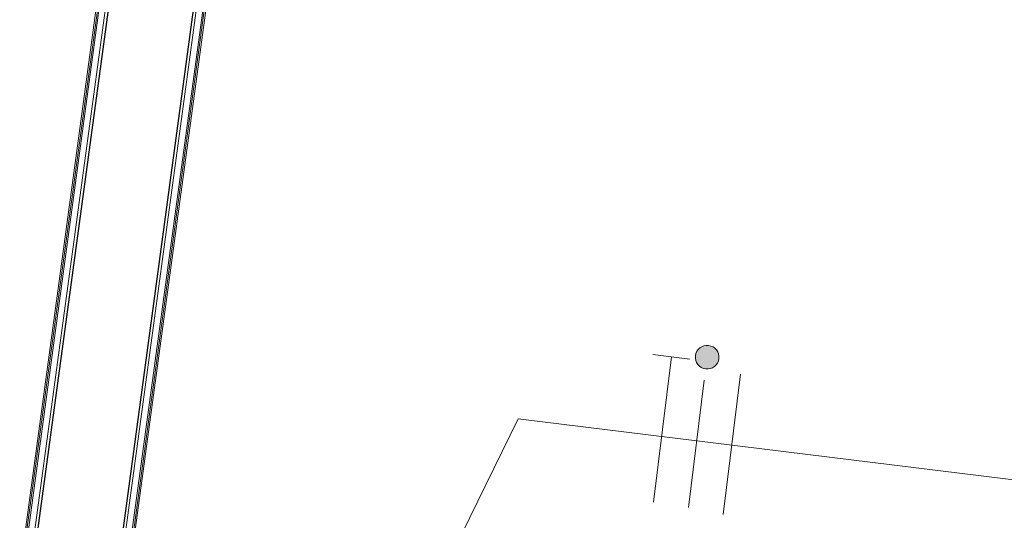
# Model space of a CAD drawing. Header units: millimetres. Extents: x -2845 to 74565, y -36590 to 13748.
# Tile 37 of 90: x 49202 to 50305, y -25826 to -25264. Entities that reach past the tile are written whole.
import ezdxf

# ---------------------------------------------------------------- set-up
doc = ezdxf.new("R2010")
doc.units = ezdxf.units.MM
for name, color, linetype, lineweight in [('A-FLOR-HRAL', 7, 'Continuous', 18), ('A-WALL', 7, 'Continuous', 25), ('CABLES', 7, 'Continuous', 18)]:
    doc.layers.add(name, color=color, linetype=linetype, lineweight=lineweight)

# ---------------------------------------------------------------- blocks, each defined once
blk = doc.blocks.new('Garde-corps - Garde-corps-509925-2021_015_1111_DCE_1_50_N0 FINI_CFO_PCN')
at = {"layer": 'A-FLOR-HRAL'}
for p, q in [((-3877.4, -26047.8), (-3606.8, -24050.4)), ((-4428.6, -30182), (-3599.2, -24060.4)), ((-4426.7, -30180.6), (-3597.8, -24062.3)), ((-3870.3, -26048.8), (-3600.7, -24058.5))]:
    blk.add_line(p, q, dxfattribs=at)
blk = doc.blocks.new('Garde-corps - Garde-corps-510088-2021_015_1111_DCE_1_50_N0 FINI_CFO_PCN')
at = {"layer": 'A-FLOR-HRAL'}
for p, q in [((-3714.9, -24043), (-4038.2, -26429.7)), ((-3706.9, -24036.9), (-4031.2, -26430.6)), ((-3718.7, -24045.9), (-4547.6, -30164.2)), ((-3716.8, -24044.5), (-4546.2, -30166.1))]:
    blk.add_line(p, q, dxfattribs=at)
blk = doc.blocks.new('B02_ARC_rvt-1-2021_015_1111_DCE_1_50_N0 FINI_CFO_PCN')
at = {"layer": 'A-WALL'}
for p, q in [((-3701.8, -24021.9), (-4536, -30179.4)), ((-4441.9, -30192.2), (-3607.7, -24034.7))]:
    blk.add_line(p, q, dxfattribs=at)
at = {"layer": 'A-FLOR-HRAL', "lineweight": 18}
for name in ['Garde-corps - Garde-corps-510088-2021_015_1111_DCE_1_50_N0 FINI_CFO_PCN', 'Garde-corps - Garde-corps-509925-2021_015_1111_DCE_1_50_N0 FINI_CFO_PCN']:
    blk.add_blockref(name, (0, 0), dxfattribs=at)
blk = doc.blocks.new('Fil - COCHE DE FIL_PE_SYMBOLE-4085576-2021_015_1111_DCE_1_50_N0 FINI_CFO_PCN')
at = {"layer": 'CABLES', "lineweight": 9}
for p, q in [((-0.42, 1.8), (0.42, 1.8)), ((0, 1.8), (0, -1.48))]:
    blk.add_line(p, q, dxfattribs=at)
blk = doc.blocks.new('Fil - Coche de fil circulaire-323115-2021_015_1111_DCE_1_50_N0 FINI_CFO_PCN')
at = {"layer": 'CABLES', "lineweight": 9}
blk.add_hatch(color=256, dxfattribs=at).paths.add_polyline_path([(0.235, 2.023), (0.193, 2.078), (0.139, 2.12), (0.075, 2.147), (0.006, 2.156), (-0.062, 2.147), (-0.126, 2.12), (-0.181, 2.078), (-0.223, 2.023), (-0.249, 1.96), (-0.258, 1.891), (-0.249, 1.823), (-0.223, 1.759), (-0.181, 1.704), (-0.126, 1.662), (-0.062, 1.636), (0.006, 1.627), (0.075, 1.636), (0.139, 1.662), (0.193, 1.704), (0.235, 1.759), (0.262, 1.823), (0.271, 1.891), (0.262, 1.96)])
blk.add_line((0, 1.371), (0, -1.507), dxfattribs=at)
for start, end in [(360, 180), (180, 360)]:
    blk.add_arc((0.006, 1.891), 0.265, start, end, dxfattribs=at)
blk = doc.blocks.new('Fil - Coche de fil long-323512-2021_015_1111_DCE_1_50_N0 FINI_CFO_PCN')
at = {"layer": 'CABLES', "lineweight": 9}
blk.add_line((0, 1.605), (0, -1.57), dxfattribs=at)
blk = doc.blocks.new('B02_ELE_rvt-1-2021_015_1111_DCE_1_50_N0 FINI_CFO_PCN')
at = {"layer": 'CABLES', "flags": 128}
blk.add_lwpolyline([(-2641.5, -25806.5), (-3409.2, -25712), (-3572.1, -26044.5)], dxfattribs=at)
at = {"layer": 'CABLES', "lineweight": 18, "xscale": 49.99999999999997, "yscale": 49.99999999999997, "zscale": 49.99999999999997, "rotation": 352.9871177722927}
for name, p in [('Fil - Coche de fil circulaire-323115-2021_015_1111_DCE_1_50_N0 FINI_CFO_PCN', (-3209.1, -25736.7)), ('Fil - COCHE DE FIL_PE_SYMBOLE-4085576-2021_015_1111_DCE_1_50_N0 FINI_CFO_PCN', (-3248.4, -25731.8)), ('Fil - Coche de fil long-323512-2021_015_1111_DCE_1_50_N0 FINI_CFO_PCN', (-3169.7, -25741.5))]:
    blk.add_blockref(name, p, dxfattribs=at)

msp = doc.modelspace()

# ---------------------------------------------------------------- block references
at = {"lineweight": 5}
for name in ['B02_ARC_rvt-1-2021_015_1111_DCE_1_50_N0 FINI_CFO_PCN', 'B02_ELE_rvt-1-2021_015_1111_DCE_1_50_N0 FINI_CFO_PCN']:
    msp.add_blockref(name, (53169.3, 0), dxfattribs=at)

doc.saveas('drawing.dxf')
